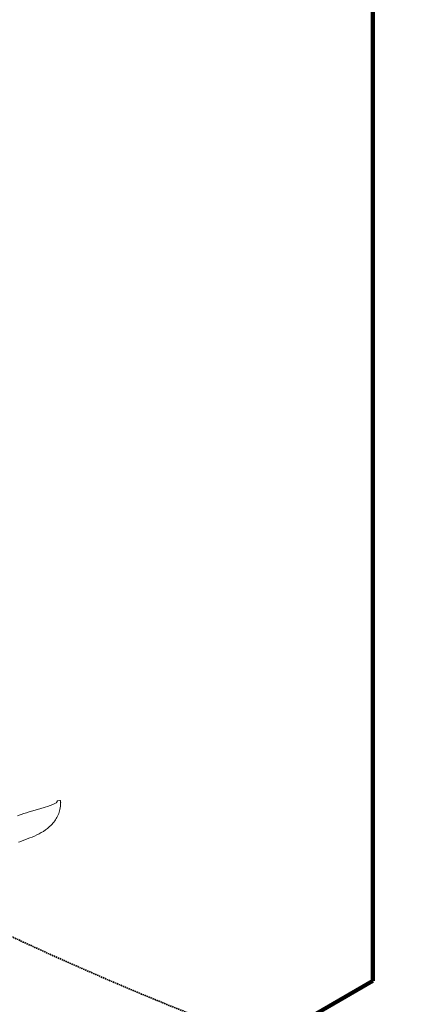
# Model space of a CAD drawing. Header units: millimetres. Extents: x 2204655785 to 2205143108, y 485765510 to 486291538.
# Tile 34 of 156: x 2204902192 to 2204903965, y 486172380 to 486176747. Entities that reach past the tile are written whole.
import ezdxf
from ezdxf.enums import TextEntityAlignment as Align
from ezdxf.lldxf.tags import DXFTag

# ---------------------------------------------------------------- set-up
doc = ezdxf.new("R2010")
doc.units = ezdxf.units.MM
doc.linetypes.add('DASHED2', pattern=[9.525, 6.35, -3.175])
doc.linetypes.add('НЕВИДИМАЯX2', pattern=[19.05, 12.7, -6.35])
for name, color, linetype in [('206ППР Панелевоз', 7, 'Continuous'), ('ППР_Автокран СКАТ-40', 7, 'Continuous'), ('ППР_Автокран_Опасная зона', 1, 'Continuous'), ('ППР_Автокран_Стрела', 7, 'Continuous'), ('ППР_Автокран_Стрела_15м', 7, 'Continuous'), ('ППР_Дороги рабочие', 30, 'Continuous'), ('ППР_Опасная зона от крана', 1, 'Continuous'), ('ППР_Разрез', 5, 'Continuous'), ('ППР_СКЛАД №2', 7, 'Continuous'), ('ППР_Стрела', 7, 'Continuous')]:
    doc.layers.add(name, color=color, linetype=linetype)
doc.styles.add('ППРк_М1-1', font='GOST_Common Italic.ttf', dxfattribs={"height": 800})
doc.styles.add('ППРк_М1-1кран', font='GOST_Common Italic.ttf', dxfattribs={"width": 0.8, "height": 600})
tags = doc.linetypes.add('опасная зона_Кран', pattern='A,30,-8,4,-8,30,-8,4,-8,30,-8,4,[230,Bbox.shx,S=2.5,R=0,X=0,Y=-10],-6', length=148).pattern_tags.tags
tags[24] = DXFTag(74, 5)

# ---------------------------------------------------------------- blocks, each defined once
blk = doc.blocks.new('*U374')
at = {"layer": 'ППР_Опасная зона от крана', "linetype": 'опасная зона_Кран', "lineweight": 80, "ltscale": 100}
blk.add_arc((135, 0), 54570, 90, 270, dxfattribs=at)
at = {"style": 'ППРк_М1-1', "width": 0.8}
for tag, p, height, flags in [('ОПАСНАЯ_ЗОНА', (25480.86, 21929.55), 800, 1), ('ОТЛЕТ_ГРУЗА', (25413.72, 20678.22), 800, 1), ('Кол-во_элементов', (2695.66, -1978.25), 1200, 8)]:
    blk.add_attdef(tag, p, '', height=height, dxfattribs=dict(at, flags=flags))
at = {"style": 'ППРк_М1-1', "width": 0.8, "flags": 8}
blk.add_attdef('МАРКА_КРАНА', text='', height=1200, dxfattribs=at).set_placement((8837.5, 818.17), align=Align.CENTER)
blk.add_attdef('ВЫСОТА', text='', height=1200, dxfattribs=at).set_placement((9134.89, -8454.02), align=Align.MIDDLE_CENTER)
at = {"layer": 'Defpoints', "style": 'ППРк_М1-1', "width": 0.8, "flags": 1}
for tag, p in [('МАКСИМАЛЬНАЯ_ДЛИНА_ГРУЗА', (25470.43, 19233.22)), ('ШИРИНА_ГРУЗА', (25397.01, 17803.51))]:
    blk.add_attdef(tag, p, '', height=800, dxfattribs=at)
at = {"layer": 'ППР_Разрез', "style": 'ППРк_М1-1кран', "width": 0.8, "flags": 8}
for tag, p in [('РАЗРЕЗ2', (-1027.85, 55181.17)), ('РАЗРЕЗ', (-1731.87, -54129.29))]:
    blk.add_attdef(tag, p, '', height=800, dxfattribs=at)
at = {"layer": 'ППР_Стрела', "style": 'ППРк_М1-1кран', "width": 0.8, "flags": 8}
for tag, p in [('ВЫСОТА_КРЮКА_ГОРИЗ', (-22781.64, 24557.61)), ('ВЫСОТА_КРЮКА_НАКЛ', (-23522.06, 23711.4)), ('ГАБАРИТ_СТРЕЛЫ', (-25019.84, 21408.72)), ('ВЫЛЕТ', (-19745.38, 16966.54))]:
    blk.add_attdef(tag, p, '', height=800, rotation=317, dxfattribs=at)
blk = doc.blocks.new('*U443')
at = {"layer": 'ППР_Опасная зона от крана', "linetype": 'опасная зона_Кран', "lineweight": 80, "ltscale": 100}
blk.add_arc((135, 0), 50270, 90, 270, dxfattribs=at)
at = {"layer": 'ППР_Стрела', "linetype": 'НЕВИДИМАЯX2', "lineweight": 50, "ltscale": 100}
blk.add_arc((135, 0), 38700, 90, 270, dxfattribs=at)
at = {"layer": 'ППР_Стрела', "linetype": 'Continuous', "lineweight": 100}
blk.add_arc((135, 0), 30700, 90, 270, dxfattribs=at)
at = {"style": 'ППРк_М1-1', "width": 0.8}
for tag, p, height, flags in [('ОПАСНАЯ_ЗОНА', (25480.86, 21929.55), 800, 1), ('ОТЛЕТ_ГРУЗА', (25413.72, 20678.22), 800, 1), ('Кол-во_элементов', (2695.66, -1978.25), 1200, 8)]:
    blk.add_attdef(tag, p, '', height=height, dxfattribs=dict(at, flags=flags))
at = {"style": 'ППРк_М1-1', "width": 0.8, "flags": 8}
blk.add_attdef('МАРКА_КРАНА', text='', height=1200, dxfattribs=at).set_placement((8837.5, 818.17), align=Align.CENTER)
blk.add_attdef('ВЫСОТА', text='', height=1200, dxfattribs=at).set_placement((9134.89, -8454.02), align=Align.MIDDLE_CENTER)
at = {"layer": 'Defpoints', "style": 'ППРк_М1-1', "width": 0.8, "flags": 1}
for tag, p in [('МАКСИМАЛЬНАЯ_ДЛИНА_ГРУЗА', (25470.43, 19233.22)), ('ШИРИНА_ГРУЗА', (25397.01, 17803.51))]:
    blk.add_attdef(tag, p, '', height=800, dxfattribs=at)
at = {"layer": 'ППР_Разрез', "style": 'ППРк_М1-1кран', "width": 0.8, "flags": 8}
for tag, p in [('РАЗРЕЗ2', (-1027.85, 55181.17)), ('РАЗРЕЗ', (-1731.87, -54129.29))]:
    blk.add_attdef(tag, p, '', height=800, dxfattribs=at)
at = {"layer": 'ППР_Стрела', "style": 'ППРк_М1-1кран', "width": 0.8, "flags": 8}
for tag, p in [('ВЫСОТА_КРЮКА_ГОРИЗ', (-19652.89, 21607.87)), ('ГАБАРИТ_СТРЕЛЫ', (-25019.84, 21408.72)), ('ВЫСОТА_КРЮКА_НАКЛ', (-20393.31, 20761.66)), ('ВЫЛЕТ', (-16616.63, 14016.8))]:
    blk.add_attdef(tag, p, '', height=800, rotation=317, dxfattribs=at)
blk = doc.blocks.new('*U778')
at = {"layer": 'ППР_Автокран_Опасная зона', "color": 1, "linetype": 'опасная зона_Кран', "lineweight": 80, "ltscale": 100}
blk.add_arc((-3.65, 4.56), 29000, 319.788537, 219.788112, dxfattribs=at)
at = {"layer": 'ППР_Автокран_Стрела', "lineweight": 50}
blk.add_arc((-3.65, 4.56), 18000, 319.786841, 219.78643, dxfattribs=at)
at = {"layer": 'ППР_Автокран_Стрела_15м', "linetype": 'DASHED2', "lineweight": 35}
blk.add_arc((0.22, 1.42), 15000, 319.786203, 219.767437, dxfattribs=at)
blk = doc.blocks.new('*U789')
at = {"layer": '206ППР Панелевоз', "lineweight": 5}
for p, q in [((1668.1, 2972.9), (1668.2, 2974.1)), ((1670.7, 2962.5), (1668.1, 2972.9)), ((1668.1, 2972.9), (1668.1, 2972.9)), ((1668.1, 2972.9), (1668.1, 2972.9)), ((1668.1, 2972.9), (1668.1, 2972.9)), ((1668.1, 2972.9), (1668.1, 2972.9)), ((1668.2, 2974.1), (1668.7, 2975.2)), ((1668.7, 2975.2), (1669.5, 2975.8)), ((1669.5, 2975.8), (1672.3, 2976.3)), ((1672.3, 2976.3), (1679.5, 2976.6)), ((1679.5, 2976.6), (1686.7, 2976.5)), ((1686.7, 2976.5), (1693.9, 2976)), ((1693.9, 2976), (1701, 2975)), ((1701, 2975), (1708.1, 2973.7)), ((1708.1, 2973.7), (1715, 2971.9)), ((1715, 2971.9), (1720.9, 2970.1)), ((1720.9, 2970.1), (1726.7, 2968)), ((1671.4, 2961.3), (1670.7, 2962.5)), ((1670.7, 2962.5), (1670.7, 2962.5)), ((1672.6, 2960.6), (1671.4, 2961.3)), ((1678.1, 2958.7), (1672.6, 2960.6)), ((1678.7, 2958.1), (1678.1, 2958.7)), ((1679.4, 2956.8), (1678.7, 2958.1)), ((1681, 2953.2), (1679.4, 2956.8)), ((1685.9, 2942), (1681, 2953.2)), ((1690.4, 2930.5), (1685.9, 2942)), ((1694.5, 2919), (1690.4, 2930.5)), ((1726.7, 2968), (1732.4, 2965.6)), ((1732.4, 2965.6), (1738, 2963)), ((1738, 2963), (1743.6, 2960.1)), ((1743.6, 2960.1), (1749, 2957)), ((1749, 2957), (1754.2, 2953.7)), ((1754.2, 2953.7), (1759.4, 2950.2)), ((1759.4, 2950.2), (1764.3, 2946.4)), ((1764.3, 2946.4), (1769.1, 2942.5)), ((1769.1, 2942.5), (1773.7, 2938.4)), ((1773.7, 2938.4), (1778.2, 2934.1)), ((1778.2, 2934.1), (1785.6, 2926.2)), ((1785.6, 2926.2), (1792.6, 2917.8)), ((1698.3, 2907.3), (1694.5, 2919)), ((1705.4, 2883.7), (1698.3, 2907.3)), ((1719.1, 2836.3), (1705.4, 2883.7)), ((1792.6, 2917.8), (1799.2, 2909)), ((1799.2, 2909), (1805.3, 2899.9)), ((1805.3, 2899.9), (1811, 2890.5)), ((1811, 2890.5), (1816.3, 2880.8)), ((1816.3, 2880.8), (1821.4, 2870.9)), ((1821.4, 2870.9), (1826, 2860.9)), ((1826, 2860.9), (1830.4, 2850.7)), ((1830.4, 2850.7), (1834.6, 2840.4)), ((1834.6, 2840.4), (1844.3, 2814)), ((1722.7, 2824.5), (1719.1, 2836.3)), ((1726.6, 2812.9), (1722.7, 2824.5)), ((1736.8, 2784.5), (1726.6, 2812.9)), ((1844.3, 2814), (1851.2, 2795.8)), ((1851.2, 2795.8), (1853.3, 2789.6))]:
    blk.add_line(p, q, dxfattribs=at)
blk.add_point((1678.8, 2976.7), dxfattribs=at)
blk = doc.blocks.new('Бортовой панелевоз')
at = {"layer": 'ППР_СКЛАД №2'}
blk.add_blockref('*U789', (26722.3, 14240.3), dxfattribs=at)

msp = doc.modelspace()

# ---------------------------------------------------------------- block references
msp.add_blockref('*U374', (2204954762.1, 486208475.8))

# ---------------------------------------------------------------- next in the draw order: block references
at = {"rotation": 270}
msp.add_blockref('*U443', (2204922508.3, 486164273.5), dxfattribs=at)

# ---------------------------------------------------------------- next in the draw order: block references
at = {"layer": 'ППР_Автокран СКАТ-40', "rotation": 180}
msp.add_blockref('*U778', (2204908503.8, 486186276), dxfattribs=at)

# ---------------------------------------------------------------- next in the draw order: linework, layer by layer
msp.add_lwpolyline([(2204966658.3, 486112028.5), (2204931258.3, 486112028.5, -0.414214), (2204919258.3, 486124028.5), (2204919258.3, 486131028.5), (2204915258.3, 486131028.5), (2204915258.3, 486149956.6), (2204900258.3, 486149956.6), (2204900258.3, 486170462.8), (2204903758.3, 486172483.5), (2204903758.3, 486181483.5), (2204912758.3, 486181483.5), (2204912758.3, 486222322.1, -0.135534), (2204914458.7, 486228479.9), (2204918556.3, 486235333.6, -0.263867), (2204928855.9, 486241175.8)], format="xyb")
at = {"layer": 'ППР_Дороги рабочие', "lineweight": 100}
for p, q in [((2204903758.3, 486181483.5), (2204903758.3, 486172483.5)), ((2204903758.3, 486172483.5), (2204900258.3, 486170462.8))]:
    msp.add_line(p, q, dxfattribs=at)

# ---------------------------------------------------------------- next in the draw order: block references
at = {"rotation": 270}
msp.add_blockref('Бортовой панелевоз', (2204885156.4, 486201674.8), dxfattribs=at)

doc.saveas('drawing.dxf')
